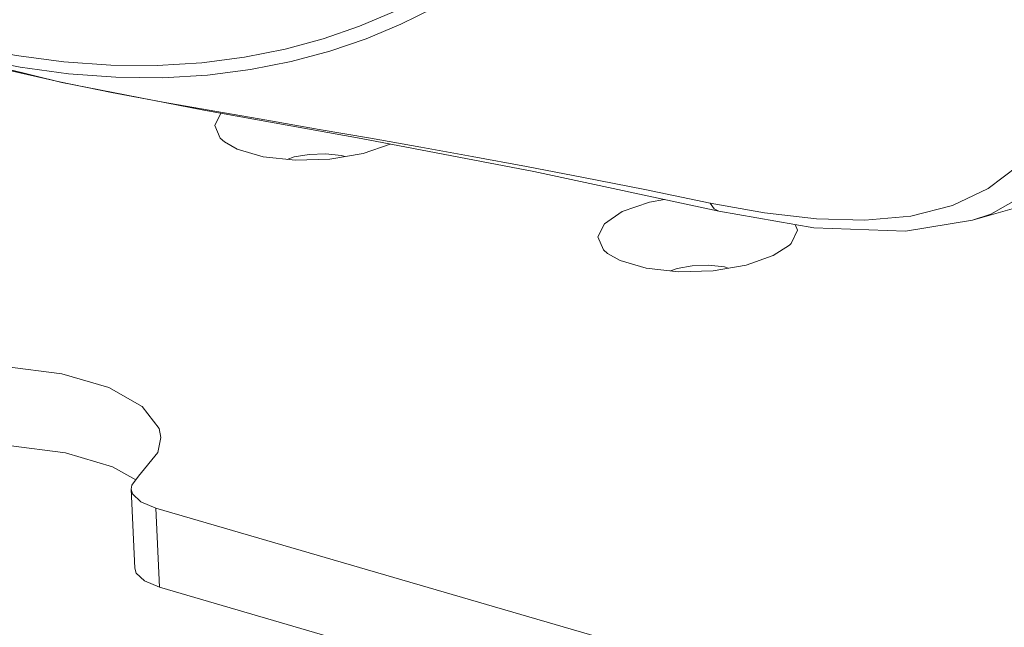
# Model space of a CAD drawing. Header units: millimetres. Extents: x 3925 to 5043, y -86 to 778.
# Tile 132 of 157: x 4815 to 4833, y 449 to 459. Entities that reach past the tile are written whole.
import ezdxf

# ---------------------------------------------------------------- set-up
doc = ezdxf.new("R2010")
doc.units = ezdxf.units.MM
doc.header["$LTSCALE"] = 46.255
doc.layers.add('140-154101-0DXF_CONTINUOUS_LINE', color=7, linetype='CONTINUOUS')
doc.layers.add('H30K-FRONT-CDXF_CONTINUOUS_LINE', color=7, linetype='CONTINUOUS')

msp = doc.modelspace()

# ---------------------------------------------------------------- linework, layer by layer
at = {"layer": '140-154101-0DXF_CONTINUOUS_LINE', "color": 7, "linetype": 'Continuous', "lineweight": 0}
for p, q in [((4828.5038, 455.0839), (4828.7854, 455.2667)), ((4817.2573, 450.9955), (4817.3211, 449.6105)), ((4817.6896, 450.6596), (4856.9374, 439.244)), ((4817.6896, 450.6596), (4817.7534, 449.2746)), ((4857.0012, 437.859), (4817.7534, 449.2746))]:
    msp.add_line(p, q, dxfattribs=at)
for points in [[(4818.8267, 457.5755), (4818.7221, 457.3605), (4818.8172, 457.1379), (4818.8913, 457.072)], [(4818.8913, 457.072), (4819.1108, 456.9468), (4819.5681, 456.8126), (4820.1336, 456.7514), (4820.738, 456.7706), (4821.3177, 456.8692), (4821.7935, 457.0356)], [(4819.9906, 456.7669), (4820.1112, 456.8094), (4820.3733, 456.8553), (4820.6589, 456.8657), (4820.9391, 456.8351), (4821.0012, 456.8154)], [(4826.5975, 456.065), (4826.3333, 456.02), (4825.8575, 455.8536)], [(4825.8575, 455.8536), (4825.5454, 455.641), (4825.4324, 455.4088), (4825.5275, 455.1861), (4825.6017, 455.1202)], [(4828.7854, 455.2667), (4828.8159, 455.2965), (4828.9289, 455.5287), (4828.8863, 455.6283)], [(4825.6017, 455.1202), (4825.8211, 454.9951), (4826.2785, 454.8608), (4826.8439, 454.7997), (4827.4483, 454.8188), (4828.028, 454.9174), (4828.5038, 455.0839)], [(4826.7009, 454.8151), (4826.8215, 454.8576), (4827.0836, 454.9035), (4827.3693, 454.914), (4827.6494, 454.8834), (4827.7116, 454.8636)], [(4817.7747, 451.8967), (4817.7453, 452.0528), (4817.4498, 452.4431), (4816.8647, 452.7718), (4816.0399, 453.0118), (4815.0444, 453.1428), (4813.9612, 453.1535), (4812.8812, 453.0424), (4811.8962, 452.8178)], [(4817.3868, 451.2208), (4817.7246, 451.6336), (4817.7747, 451.8967)], [(4811.9599, 451.4328), (4812.9449, 451.6574), (4814.0248, 451.7685), (4815.108, 451.7577), (4816.1035, 451.6267), (4816.9283, 451.3868), (4817.3377, 451.1569)], [(4817.2575, 450.9955), (4817.2674, 451.0654), (4817.3868, 451.2208)], [(4817.6896, 450.6596), (4817.4265, 450.7705), (4817.2819, 450.9104), (4817.2575, 450.9955)], [(4817.3212, 449.6105), (4817.3456, 449.5253), (4817.4903, 449.3854), (4817.7534, 449.2746)]]:
    msp.add_lwpolyline(points, dxfattribs=at)
at = {"layer": 'H30K-FRONT-CDXF_CONTINUOUS_LINE', "color": 7, "linetype": 'Continuous', "lineweight": 0}
for p, q in [((4822.5518, 459.4157), (4821.9783, 459.1328)), ((4816.0021, 458.1259), (4815.0495, 458.3424)), ((4816.9132, 457.9409), (4816.0021, 458.1259)), ((4817.8146, 457.7716), (4816.9132, 457.9409)), ((4824.308, 456.5553), (4827.5486, 455.8613)), ((4832.2692, 456.2555), (4831.6434, 455.9618)), ((4831.9944, 455.703), (4833.807, 456.2244)), ((4828.3484, 455.8314), (4827.3962, 456.0007)), ((4827.5498, 455.861), (4827.5486, 455.8613)), ((4831.9943, 455.703), (4831.9947, 455.7031))]:
    msp.add_line(p, q, dxfattribs=at)
for points in [[(4821.8537, 459.3482), (4821.2539, 459.0974), (4820.6205, 458.8795), (4819.9508, 458.6976), (4819.242, 458.5555), (4818.4933, 458.4581), (4817.7097, 458.4102), (4816.9015, 458.4154), (4816.0765, 458.4745), (4815.2417, 458.5874), (4814.4058, 458.7524)], [(4821.9783, 459.1328), (4821.3741, 458.881), (4820.7361, 458.6627), (4820.0613, 458.4808), (4819.3471, 458.3394), (4818.5928, 458.2432), (4817.8031, 458.1972), (4816.9883, 458.2046), (4816.1563, 458.2663), (4815.3141, 458.3818), (4814.47, 458.5495)], [(4814.0529, 458.6058), (4816.0412, 458.1129), (4818.5306, 457.6288), (4821.2843, 457.1332), (4824.308, 456.5553)], [(4827.3962, 456.0007), (4826.253, 456.2375), (4825.1821, 456.4508), (4824.1782, 456.6434), (4823.2279, 456.8198), (4822.3284, 456.982), (4821.4501, 457.1368), (4820.5486, 457.2932), (4819.63, 457.4516), (4818.7192, 457.61), (4817.8146, 457.7716)], [(4833.2516, 457.1896), (4832.796, 456.6561), (4832.2692, 456.2555)], [(4831.9947, 455.7031), (4832.3164, 455.8103), (4833.251, 456.3421)], [(4827.5486, 455.8613), (4827.4708, 455.9022), (4827.401, 455.9997)], [(4831.6434, 455.9618), (4830.9107, 455.7761), (4830.1095, 455.7028), (4829.2611, 455.7265), (4828.3484, 455.8314)], [(4827.5498, 455.861), (4829.213, 455.5714), (4830.8198, 455.5091), (4831.9946, 455.7031)]]:
    msp.add_lwpolyline(points, dxfattribs=at)

doc.saveas('drawing.dxf')
